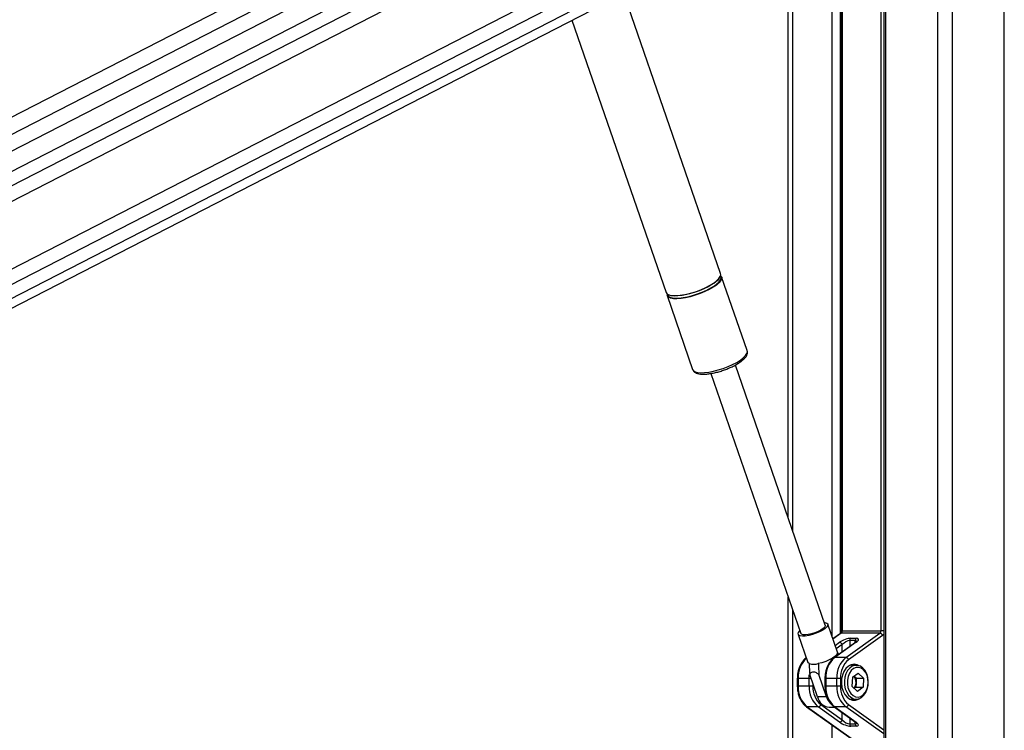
# Paper-space layout '2.5M DUO Surface Plate' of a CAD drawing. Header units: millimetres. Extents: x 20 to 18989, y 40 to 15016.
# Tile 28 of 109: x 6044 to 6799, y 7141 to 7686. Entities that reach past the tile are written whole.
import ezdxf

# ---------------------------------------------------------------- set-up
doc = ezdxf.new("R2010")
doc.units = ezdxf.units.MM
doc.layers.add('COMPONENT_GEOMETRY', color=7, linetype='Continuous')
doc.styles.add('SLDTEXTSTYLE1', font='TXT', dxfattribs={"width": 0.75})
doc.dimstyles.new('SLDDIMSTYLE0', dxfattribs={"dimtxt": 150, "dimasz": 6.604, "dimexe": 0, "dimexo": 0.0625, "dimgap": 37.5, "dimtad": 0, "dimtih": 1, "dimtoh": 1, "dimdec": 0, "dimlfac": 0.5, "dimrnd": 1e-09, "dimzin": 12, "dimdsep": 46, "dimtxsty": 'SLDTEXTSTYLE1', "dimsah": 1, "dimcen": 0.09, "dimadec": 0, "dimazin": 3, "dimtfac": 1, "dimtdec": 0, "dimtofl": 0, "dimtmove": 0, "dimatfit": 3, "dimfxl": 1, "dimfrac": 2, "dimtolj": 1, "dimtzin": 12, "dimarcsym": 0})

# ---------------------------------------------------------------- blocks, each defined once
blk = doc.blocks.new('_D_10')
at = {"layer": 'COMPONENT_GEOMETRY', "color": 7, "ltscale": 2}
for p, q in [((6638.52, 7959.49), (750.75, 7959.49)), ((757.1, 7959.49), (757.1, 5158.05)), ((757.1, 2118.49), (757.1, 4919.93)), ((6459.75, 2118.49), (750.75, 2118.49))]:
    blk.add_line(p, q, dxfattribs=at)
for points in [[(757.1, 7959.49), (756.08, 7952.89), (758.11, 7952.89)], [(757.1, 2118.49), (758.11, 2125.1), (756.08, 2125.1)]]:
    blk.add_solid(points, dxfattribs=at)
at = {"layer": 'COMPONENT_GEOMETRY', "color": 7, "ltscale": 2, "insert": (535.43, 5113.29), "char_height": 150, "attachment_point": 1, "style": 'SLDTEXTSTYLE1'}
blk.add_mtext('2921', dxfattribs=at)

psp = doc.layouts.new('2.5M DUO Surface Plate')

# ---------------------------------------------------------------- linework, layer by layer
at = {"color": 8, "linetype": 'Continuous', "lineweight": 25, "ltscale": 2}
for p, q in [((6748.24, 2191.49), (6748.24, 7939.49)), ((6759.31, 7939.49), (6759.31, 2191.49)), ((6799.26, 2191.49), (6799.26, 7939.49)), ((6568.58, 7871.01), (5417.26, 7279.34)), ((6615.22, 7866.52), (5443.87, 7264.56)), ((6614.74, 7855.17), (5632.67, 7350.48)), ((6614.74, 7843.16), (5648.46, 7346.58)), ((6618.92, 7793.35), (5648.2, 7294.49)), ((6623.51, 7783.98), (5525.04, 7219.47)), ((6629.4, 7776.42), (5534.94, 7213.97)), ((6636.74, 7759.49), (6636.74, 7294)), ((6667.23, 7212.06), (6667.23, 7759.49)), ((6673.4, 7759.49), (6673.4, 7214.84)), ((6674.92, 7759.49), (6674.92, 7216.94)), ((6704.62, 7216.94), (6704.62, 7759.49)), ((6708.14, 7759.49), (6708.14, 6588.56)), ((6636.74, 7233.03), (6636.74, 6588.56)), ((6674.14, 7215.15), (6667.74, 7210.58)), ((6674.92, 7216.94), (6674.33, 7216.94)), ((6706.75, 7216.94), (6704.62, 7216.94)), ((6669.41, 7205.72), (6672.87, 7208.19)), ((6674.92, 7206.4), (6670.32, 7203.12)), ((6674.92, 7200.79), (6674.92, 7206.4)), ((6680.58, 7209.43), (6680.58, 7204.82)), ((6684.82, 7207.85), (6684.82, 7209.43)), ((6640.39, 7180.41), (6640.98, 7180.41)), ((6650.91, 7180.41), (6649.46, 7180.41)), ((6662.19, 7180.41), (6661.61, 7180.41)), ((6640.39, 7174.57), (6640.98, 7174.57)), ((6652.29, 7176.42), (6652.29, 7174.57)), ((6662.19, 7174.57), (6661.61, 7174.57)), ((6706.75, 7137.75), (6677.67, 7158.5)), ((6679.72, 7160.29), (6706.75, 7141)), ((6674.92, 7148.58), (6674.92, 7154.19)), ((6680.58, 7150.16), (6680.58, 7145.55)), ((6667.23, 6588.56), (6667.23, 7144.55)), ((6684.82, 7145.55), (6684.82, 7147.13))]:
    psp.add_line(p, q, dxfattribs=at)
at = {"color": 7, "linetype": 'Continuous', "lineweight": 25, "ltscale": 2}
for p, q in [((6556.73, 7878.12), (5404.92, 7286.19)), ((6607.54, 7878.12), (5429.33, 7272.63)), ((5589.9, 7234.65), (6635.01, 7771.74)), ((6633.39, 7303.68), (6633.39, 7759.49)), ((6674.33, 7759.49), (6674.33, 7216.94)), ((6706.75, 7759.49), (6706.75, 6588.56)), ((6581.48, 7491.16), (6507.2, 7706.06)), ((6467.39, 7685.6), (6539.61, 7476.69)), ((6601.93, 7432.01), (6582.32, 7488.75)), ((6540.45, 7474.27), (6560.06, 7417.53)), ((6601.97, 7431.88), (6601.93, 7432.01)), ((6596.01, 7422.88), (6596.38, 7423.13)), ((6560.03, 7417.64), (6560.06, 7417.53)), ((6574.02, 7414.48), (6643.01, 7214.89)), ((6661.84, 7221.4), (6592.84, 7420.99)), ((6633.39, 6588.56), (6633.39, 7242.71)), ((6671.22, 7200.5), (6663.77, 7222.06)), ((6641.08, 7214.22), (6648.54, 7192.66)), ((6673.62, 7214.99), (6667.68, 7210.75)), ((6703.84, 7215.15), (6674.14, 7215.15)), ((6674.92, 7216.94), (6704.62, 7216.94)), ((6677.67, 7196.48), (6703.84, 7215.15)), ((6705.89, 7213.37), (6679.72, 7194.7)), ((6681.35, 7211.22), (6685.6, 7211.22)), ((6685.07, 7208.03), (6668.66, 7196.32)), ((6685.6, 7208.19), (6669.19, 7196.48)), ((6684.82, 7209.43), (6680.58, 7209.43)), ((6677.67, 7196.48), (6669.19, 7196.48)), ((6685.67, 7190.49), (6680.7, 7190.49)), ((6640.39, 7180.41), (6640.39, 7174.57)), ((6649.46, 7180.41), (6640.98, 7180.41)), ((6640.98, 7180.41), (6640.98, 7174.57)), ((6649.46, 7174.57), (6649.46, 7180.41)), ((6655.84, 7166.17), (6649.9, 7183.36)), ((6662.91, 7166.17), (6656.97, 7183.36)), ((6661.61, 7180.41), (6661.61, 7174.57)), ((6662.19, 7180.41), (6662.19, 7174.57)), ((6670.68, 7180.41), (6662.19, 7180.41)), ((6670.68, 7174.57), (6670.68, 7180.41)), ((6673.51, 7180.41), (6670.68, 7180.41)), ((6673.51, 7180.41), (6673.51, 7174.57)), ((6682.65, 7181.38), (6682.35, 7174.35)), ((6682.65, 7181.38), (6687.1, 7184.52)), ((6685.6, 7180.63), (6683.88, 7182.24)), ((6685.6, 7180.63), (6685.44, 7177.12)), ((6685.6, 7180.63), (6691.25, 7180.63)), ((6691.25, 7180.63), (6687.1, 7184.52)), ((6691.25, 7180.63), (6690.95, 7173.61)), ((6649.46, 7174.57), (6640.98, 7174.57)), ((6652.29, 7174.57), (6649.46, 7174.57)), ((6670.68, 7174.57), (6662.19, 7174.57)), ((6673.51, 7174.57), (6670.68, 7174.57)), ((6682.35, 7174.35), (6686.5, 7170.47)), ((6685.29, 7173.61), (6684.07, 7172.74)), ((6685.44, 7177.12), (6685.29, 7173.61)), ((6685.29, 7173.61), (6690.95, 7173.61)), ((6690.95, 7173.61), (6686.5, 7170.47)), ((6662.91, 7166.17), (6655.84, 7166.17)), ((6680.7, 7164.49), (6685.67, 7164.49)), ((6647.45, 7158.66), (6685.97, 7131.18)), ((6647.97, 7158.5), (6687.01, 7130.65)), ((6656.46, 7158.5), (6647.97, 7158.5)), ((6672.87, 7146.79), (6656.46, 7158.5)), ((6658.51, 7160.29), (6674.92, 7148.58)), ((6664.73, 7158.32), (6669.13, 7158.32)), ((6668.66, 7158.66), (6685.07, 7146.95)), ((6669.19, 7158.5), (6685.6, 7146.79)), ((6677.67, 7158.5), (6669.19, 7158.5)), ((6680.58, 7145.55), (6684.82, 7145.55)), ((6685.6, 7143.77), (6681.35, 7143.77))]:
    psp.add_line(p, q, dxfattribs=at)
at = {"color": 7, "linetype": 'Continuous', "lineweight": 25, "ltscale": 2, "flags": 128}
for points in [[(6576.21, 7483.92), (6578.47, 7485.66), (6580.16, 7487.34), (6581.21, 7488.91), (6581.6, 7490.32), (6581.48, 7491.16)], [(6539.61, 7476.69), (6540.18, 7475.8), (6541.45, 7474.98), (6543.35, 7474.44), (6545.79, 7474.2), (6548.71, 7474.28), (6552.01, 7474.67), (6555.58, 7475.36), (6559.31, 7476.32), (6563.09, 7477.52), (6566.78, 7478.93), (6570.27, 7480.5), (6573.45, 7482.18), (6576.21, 7483.92)], [(6582.32, 7488.75), (6582.38, 7488.54), (6582.32, 7487.23), (6581.6, 7485.73), (6580.22, 7484.1), (6578.24, 7482.38), (6575.72, 7480.64), (6572.74, 7478.92), (6569.39, 7477.29), (6565.78, 7475.79), (6562.04, 7474.48), (6558.27, 7473.39), (6554.6, 7472.57), (6551.15, 7472.03), (6548.03, 7471.79), (6545.34, 7471.87), (6543.16, 7472.26), (6541.57, 7472.94), (6540.62, 7473.91), (6540.45, 7474.27)], [(6580.36, 7487.38), (6579.27, 7486.13), (6577.31, 7484.44), (6574.82, 7482.72), (6571.88, 7481.02), (6568.57, 7479.41), (6565.01, 7477.93), (6561.31, 7476.64), (6557.59, 7475.56), (6553.97, 7474.75), (6550.57, 7474.22), (6547.49, 7473.98), (6544.83, 7474.06), (6542.68, 7474.44), (6541.11, 7475.12), (6540.99, 7475.21)], [(6540.48, 7475.53), (6540.54, 7474.91), (6541.15, 7473.84), (6542.41, 7473.03), (6544.28, 7472.49), (6546.69, 7472.26), (6549.57, 7472.34), (6552.83, 7472.72), (6556.36, 7473.4), (6560.04, 7474.35), (6563.77, 7475.54), (6567.41, 7476.93), (6570.86, 7478.48), (6573.99, 7480.14), (6576.72, 7481.86)], [(6661.16, 7223.36), (6661.5, 7223.32), (6662.94, 7222.91), (6663.71, 7222.2), (6663.77, 7221.24), (6663.12, 7220.08), (6661.8, 7218.8), (6659.89, 7217.48), (6657.51, 7216.2), (6654.81, 7215.04), (6651.96, 7214.08), (6649.14, 7213.37), (6646.53, 7212.96), (6644.28, 7212.88), (6642.55, 7213.13), (6641.44, 7213.69), (6641.02, 7214.53), (6641.32, 7215.6), (6642.31, 7216.83), (6642.33, 7216.85)], [(6661.84, 7221.4), (6661.88, 7220.9), (6661.41, 7219.88), (6660.26, 7218.74), (6658.54, 7217.55), (6656.36, 7216.4), (6653.9, 7215.38), (6651.32, 7214.57), (6648.82, 7214.02), (6646.59, 7213.78), (6644.8, 7213.86), (6643.57, 7214.26), (6643.01, 7214.89)], [(6671.22, 7200.5), (6671.23, 7199.7), (6670.59, 7198.54), (6669.26, 7197.25), (6667.33, 7195.91), (6664.93, 7194.62), (6662.2, 7193.46), (6659.33, 7192.49), (6656.48, 7191.79)], [(6649.41, 7191.79), (6648.61, 7192.49), (6648.54, 7192.66)], [(6683.97, 7191.29), (6681.72, 7190.92), (6679.59, 7189.82), (6677.7, 7188.06), (6676.14, 7185.73), (6675.01, 7182.96), (6674.36, 7179.89), (6674.23, 7176.69), (6674.62, 7173.53), (6675.52, 7170.59), (6676.87, 7168.02), (6678.61, 7165.96), (6680.63, 7164.52), (6682.84, 7163.78), (6685.1, 7163.78), (6687.31, 7164.52), (6687.98, 7164.91)], [(6690.74, 7188.33), (6688.84, 7189.69), (6686.76, 7190.4), (6684.63, 7190.41), (6682.55, 7189.72), (6680.64, 7188.37), (6679, 7186.44), (6677.72, 7184.02), (6676.87, 7181.26), (6676.49, 7178.28), (6676.61, 7175.27), (6677.22, 7172.38), (6678.28, 7169.76), (6679.74, 7167.56), (6681.52, 7165.89), (6683.52, 7164.85), (6685.64, 7164.49), (6687.76, 7164.83), (6689.77, 7165.86), (6691.56, 7167.51), (6693.03, 7169.7), (6694.1, 7172.31), (6694.72, 7175.2), (6694.85, 7178.21), (6694.48, 7181.18), (6693.64, 7183.96), (6692.37, 7186.39), (6690.74, 7188.33)], [(6691.25, 7187), (6689.44, 7188.26), (6687.46, 7188.85), (6685.44, 7188.73), (6683.51, 7187.9), (6681.78, 7186.41), (6680.37, 7184.37), (6679.36, 7181.89), (6678.82, 7179.14), (6678.78, 7176.28), (6679.25, 7173.5), (6680.19, 7170.97), (6681.54, 7168.85), (6683.23, 7167.27), (6685.14, 7166.34), (6687.15, 7166.1), (6689.14, 7166.58), (6690.99, 7167.75), (6692.57, 7169.53), (6693.79, 7171.81), (6694.57, 7174.45), (6694.86, 7177.27), (6694.64, 7180.11), (6693.94, 7182.79), (6692.78, 7185.13), (6691.25, 7187)], [(6687.98, 7190.07), (6686.22, 7190.92), (6683.97, 7191.29)]]:
    psp.add_lwpolyline(points, dxfattribs=at)
at = {"color": 8, "linetype": 'Continuous', "lineweight": 25, "ltscale": 2, "flags": 128}
for points in [[(6596.66, 7424.77), (6598.92, 7426.51), (6600.6, 7428.19), (6601.66, 7429.76), (6602.05, 7431.17), (6601.97, 7431.88)], [(6560.06, 7417.53), (6560.62, 7416.65), (6561.9, 7415.83), (6563.79, 7415.29), (6566.24, 7415.05), (6569.16, 7415.13), (6572.45, 7415.52), (6576.03, 7416.2), (6579.76, 7417.16), (6583.53, 7418.37), (6587.22, 7419.78), (6590.72, 7421.35), (6593.89, 7423.03), (6596.66, 7424.77)], [(6649.46, 7180.41), (6649.59, 7182.89), (6649.65, 7183.49)]]:
    psp.add_lwpolyline(points, dxfattribs=at)
at = {"color": 7, "linetype": 'Continuous', "lineweight": 25, "ltscale": 4}
for centre, radius, start, end in [((6579.78, 7488.25), 2.27, 348.54487, 40.24227), ((6672.73, 7216.83), 2.19, 310.13953, 2.81824), ((6682.77, 7209.54), 2.19, 130.12557, 182.8266), ((6687.01, 7209.54), 2.19, 130.12557, 182.8266), ((6702.43, 7216.83), 2.19, 310.13953, 2.81824), ((6703.45, 7212.63), 2.55, 16.73438, 81.18729), ((6672.48, 7205.67), 2.55, 16.73931, 81.18263), ((6681.91, 7181.38), 19.75, 130.13007, 182.82502), ((6690.4, 7181.38), 19.75, 130.13007, 182.82502), ((6691.04, 7181.28), 17.55, 130.13067, 182.82485), ((6677.28, 7193.96), 2.55, 16.73421, 81.18746), ((6652.95, 7204.11), 12.82, 253.98684, 286.01316), ((6678.16, 7177.65), 7.31, 355.81007, 38.73888), ((6660.7, 7173.6), 19.75, 177.17498, 229.86993), ((6669.19, 7173.6), 19.75, 177.17498, 229.86993), ((6669.82, 7173.71), 17.55, 177.17458, 229.87059), ((6681.91, 7173.6), 19.75, 177.17498, 229.86993), ((6690.4, 7173.6), 19.75, 177.17498, 229.86993), ((6691.04, 7173.71), 17.55, 177.17458, 229.87059), ((6678.22, 7177.27), 7.23, 322.36065, 358.80421), ((6665.93, 7168.64), 10.39, 193.74884, 263.37434), ((6675.93, 7170.39), 13.69, 197.95663, 221.92269), ((6656.07, 7161.02), 2.55, 278.81533, 343.2706), ((6677.28, 7161.02), 2.55, 278.81535, 343.27056), ((6672.48, 7149.31), 2.55, 278.82045, 343.26519), ((6682.77, 7145.44), 2.19, 177.17792, 229.86432), ((6687.01, 7145.44), 2.19, 177.17792, 229.86432)]:
    psp.add_arc(centre, radius, start, end, dxfattribs=at)
at = {"color": 8, "linetype": 'Continuous', "lineweight": 25, "ltscale": 4}
for centre, radius, start, end in [((6571.45, 7491.85), 11.3, 297.79785, 338.98857), ((6674.12, 7214.28), 0.876, 88.47762, 124.9168), ((6703.97, 7215.98), 3.24, 306.35705, 329.14017), ((6685.57, 7207.32), 0.871, 88.38777, 125.05505), ((6661.02, 7181.32), 20.06, 132.85532, 182.59822), ((6669.16, 7195.61), 0.872, 88.42036, 124.98938), ((6647.95, 7159.38), 0.875, 235.09729, 271.52799), ((6669.16, 7159.37), 0.872, 235.0078, 271.58211), ((6685.57, 7147.66), 0.871, 234.94495, 271.61223)]:
    psp.add_arc(centre, radius, start, end, dxfattribs=at)
at = {"color": 7, "linetype": 'Continuous', "lineweight": 25, "ltscale": 4}
for centre, major_axis, ratio, start_param, end_param in [((6677.11, 7208.19), (5.95, 2.39), 0.312033, 0.660801, 2.231598), ((6681.35, 7208.19), (5.95, 2.39), 0.312033, 5.37319, 6.943987), ((6677.75, 7206.4), (3.87, 2.62), 0.39272, 0.525389, 2.096185), ((6677.11, 7146.79), (5.95, -2.39), 0.312033, 4.051587, 5.622384), ((6677.75, 7148.58), (3.87, -2.62), 0.39272, 4.187, 5.757796), ((6681.35, 7146.79), (5.95, -2.39), 0.312033, 5.622384, 7.19318)]:
    psp.add_ellipse(centre, major_axis=major_axis, ratio=ratio, start_param=start_param, end_param=end_param, dxfattribs=at)
at = {"color": 8, "linetype": 'Continuous', "lineweight": 25, "ltscale": 4}
for centre, major_axis, start_param, end_param in [((6681.99, 7206.4), (3.87, 2.62), 6.027802, 6.808574), ((6681.99, 7148.58), (3.87, -2.62), 5.757796, 6.538937)]:
    psp.add_ellipse(centre, major_axis=major_axis, ratio=0.39272, start_param=start_param, end_param=end_param, dxfattribs=at)
at = {"color": 7, "linetype": 'Continuous', "lineweight": 25, "ltscale": 2}
for points, knots in [([(6591.82, 6611), (6385.15, 6723.82), (5990.82, 6939.09), (5458.29, 7230.1), (5063.49, 7446.27), (4787.35, 7597.94), (4635.48, 7681.74), (4552.76, 7727.68), (4538.7, 7735.48)], [0, 0, 0, 0, 0.3015454, 0.5753359, 0.7773277, 0.8783241, 0.9793204, 1, 1, 1, 1]), ([(6596.38, 7423.13), (6596.79, 7423.42), (6598.01, 7424.29), (6599.68, 7425.76), (6601.13, 7427.47), (6601.95, 7429.11), (6602.26, 7430.58), (6602.03, 7431.43), (6601.94, 7431.76)], [0, 0, 0, 0, 0.10963, 0.323851, 0.543249, 0.732615, 0.894655, 1, 1, 1, 1]), ([(6587.01, 7418.24), (6587.6, 7418.47), (6589.32, 7419.16), (6591.95, 7420.46), (6594.36, 7421.79), (6595.6, 7422.61), (6596.01, 7422.88)], [0, 0, 0, 0, 0.172992, 0.504007, 0.836478, 1, 1, 1, 1]), ([(6560.05, 7417.74), (6560.06, 7417.63), (6560.15, 7417.01), (6560.89, 7416.04), (6562.13, 7415.06), (6563.79, 7414.38), (6565.94, 7413.97), (6568.62, 7413.87), (6571.68, 7414.08), (6574.97, 7414.59), (6578.42, 7415.35), (6581.93, 7416.35), (6584.83, 7417.33), (6586.48, 7418.02), (6587.01, 7418.24)], [0, 0, 0, 0, 0.014869, 0.091908, 0.167928, 0.252481, 0.350892, 0.455127, 0.557092, 0.657211, 0.756289, 0.85483, 0.953147, 1, 1, 1, 1]), ([(5436.47, 7257.06), (5713.67, 7105.78), (6108.43, 6890.36), (6503.05, 6675.1), (6620.57, 6611)], [0, 0, 0, 0, 0.702194, 1, 1, 1, 1]), ([(6674.33, 7216.94), (6674.33, 7216.76), (6674.31, 7216.34), (6674.14, 7215.73), (6673.88, 7215.23), (6673.7, 7215.05), (6673.63, 7215), (6673.62, 7214.99)], [0, 0, 0, 0, 0.1867834, 0.4463659, 0.7025854, 0.9586286, 1, 1, 1, 1]), ([(6686.05, 7208.91), (6686.05, 7208.91), (6686.05, 7208.9), (6685.77, 7208.56), (6685.33, 7208.23), (6685.07, 7208.03)], [0, 0, 0, 0, 0.202971, 0.538083, 1, 1, 1, 1]), ([(6647.45, 7196.32), (6647.04, 7196.01), (6645.91, 7195.14), (6644.26, 7193.28), (6642.66, 7190.7), (6641.45, 7187.73), (6640.67, 7184.57), (6640.41, 7182.08), (6640.4, 7180.71), (6640.39, 7180.41)], [0, 0, 0, 0, 0.095782, 0.26687, 0.439459, 0.613432, 0.787915, 0.953643, 1, 1, 1, 1]), ([(6668.66, 7196.32), (6668.26, 7196.01), (6667.12, 7195.14), (6665.48, 7193.28), (6663.88, 7190.7), (6662.66, 7187.73), (6661.89, 7184.57), (6661.63, 7182.08), (6661.61, 7180.71), (6661.61, 7180.41)], [0, 0, 0, 0, 0.095782, 0.26687, 0.439459, 0.613432, 0.787915, 0.953643, 1, 1, 1, 1]), ([(6672.27, 7198.89), (6672.15, 7199.05), (6671.79, 7199.52), (6671.43, 7199.98), (6671.18, 7200.29)], [0, 0, 0, 0, 0.323583, 1, 1, 1, 1]), ([(6649.41, 7191.79), (6649.47, 7190.79), (6649.62, 7187.98), (6649.79, 7185.17), (6649.9, 7183.36)], [0, 0, 0, 0, 0.355144, 1, 1, 1, 1]), ([(6656.48, 7191.79), (6656.54, 7190.79), (6656.69, 7187.98), (6656.86, 7185.17), (6656.97, 7183.36)], [0, 0, 0, 0, 0.355144, 1, 1, 1, 1]), ([(6649.9, 7183.36), (6650.1, 7183.71), (6650.53, 7184.47), (6651.49, 7185.33), (6652.83, 7185.61), (6654.55, 7185.11), (6655.92, 7184.21), (6656.78, 7183.51), (6656.97, 7183.36)], [0, 0, 0, 0, 0.160411, 0.343897, 0.529303, 0.689127, 0.932105, 1, 1, 1, 1]), ([(6640.39, 7174.57), (6640.41, 7173.97), (6640.45, 7172.24), (6640.87, 7169.41), (6641.8, 7166.24), (6643.17, 7163.35), (6644.89, 7160.91), (6646.39, 7159.44), (6647.27, 7158.79), (6647.45, 7158.66)], [0, 0, 0, 0, 0.093483, 0.268204, 0.443485, 0.619262, 0.795478, 0.959119, 1, 1, 1, 1]), ([(6661.61, 7174.57), (6661.62, 7173.97), (6661.66, 7172.24), (6662.08, 7169.41), (6663.01, 7166.24), (6664.38, 7163.35), (6666.1, 7160.91), (6667.61, 7159.44), (6668.49, 7158.79), (6668.66, 7158.66)], [0, 0, 0, 0, 0.093483, 0.268204, 0.443485, 0.619262, 0.795478, 0.959119, 1, 1, 1, 1]), ([(6685.07, 7146.95), (6685.25, 7146.82), (6685.68, 7146.5), (6686.03, 7146.11), (6686.04, 7146.08), (6686.05, 7146.07)], [0, 0, 0, 0, 0.314915, 0.754086, 1, 1, 1, 1])]:
    psp.add_open_spline(points, degree=3, knots=knots, dxfattribs=at)

# ---------------------------------------------------------------- dimensions: what is measured, and where the dimension line sits
at = {"layer": 'COMPONENT_GEOMETRY', "color": 7, "ltscale": 2}
dim = psp.add_linear_dim(base=(757.09728543, 7959.49114567), p1=(6462.28916435, 2118.49114567), p2=(6641.06280495, 7959.49114567), angle=90, dimstyle='SLDDIMSTYLE0', dxfattribs=at)
dim.commit()
dim.dimension.update_dxf_attribs({"geometry": '_D_10', "text_midpoint": (757.09728543, 5038.99114567), "dimtype": 160})

doc.saveas('drawing.dxf')
